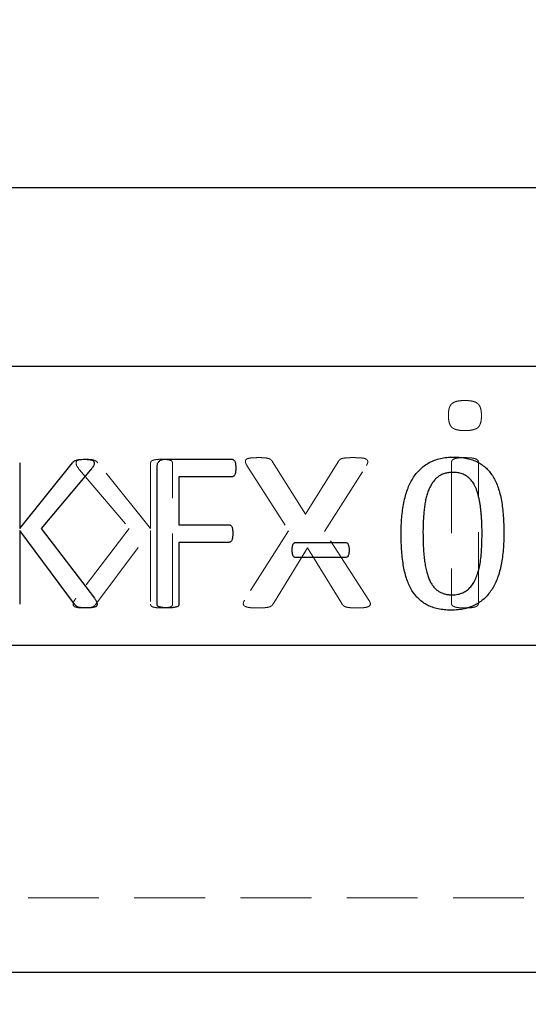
# Model space of a CAD drawing. Header units: millimetres. Extents: x 37 to 402, y 8 to 280.
# Tile 27 of 39: x 181 to 190, y 197 to 214. Entities that reach past the tile are written whole.
import ezdxf

# ---------------------------------------------------------------- set-up
doc = ezdxf.new("R2010")
doc.units = ezdxf.units.MM
doc.linetypes.add('HIDDEN', pattern=[1.905, 1.27, -0.635])
doc.layers.add('FORMATO', color=179, linetype='Continuous')
doc.styles.add('SLDTEXTSTYLE0', font='TXT', dxfattribs={"width": 0.75})
doc.dimstyles.new('SLDDIMSTYLE0', dxfattribs={"dimtxt": 3.5, "dimasz": 3.302, "dimexe": 0, "dimexo": 0.0625, "dimgap": 0.875, "dimtad": 1, "dimdec": 0, "dimlfac": 1.5, "dimrnd": 1e-09, "dimzin": 12, "dimdsep": 46, "dimtxsty": 'SLDTEXTSTYLE0', "dimsah": 1, "dimcen": 0.09, "dimadec": 0, "dimazin": 3, "dimtfac": 1, "dimtofl": 0, "dimtmove": 0, "dimatfit": 3, "dimfxl": 0, "dimfrac": 2, "dimtolj": 1, "dimtzin": 12, "dimarcsym": 0})

# ---------------------------------------------------------------- blocks, each defined once
blk = doc.blocks.new('_D')
at = {"layer": 'FORMATO'}
for p, q in [((86.031, 217.251), (86.031, 174.401)), ((223.089, 214.162), (223.089, 174.401)), ((223.089, 175.401), (86.031, 175.401))]:
    blk.add_line(p, q, dxfattribs=at)
for points in [[(86.031, 175.401), (89.333, 174.893), (89.333, 175.909)], [(223.089, 175.401), (219.787, 175.909), (219.787, 174.893)]]:
    blk.add_solid(points, dxfattribs=at)
at = {"layer": 'FORMATO', "insert": (144.158, 179.913), "char_height": 3.5, "attachment_point": 1, "style": 'SLDTEXTSTYLE0'}
blk.add_mtext('206', dxfattribs=at)
blk = doc.blocks.new('_D_1')
at = {"layer": 'FORMATO'}
for p, q in [((124.531, 275.992), (237.355, 275.992)), ((236.355, 275.992), (236.355, 197.401)), ((206.622, 197.401), (237.355, 197.401))]:
    blk.add_line(p, q, dxfattribs=at)
for points in [[(236.355, 275.992), (235.847, 272.69), (236.863, 272.69)], [(236.355, 197.401), (236.863, 200.703), (235.847, 200.703)]]:
    blk.add_solid(points, dxfattribs=at)
at = {"layer": 'FORMATO', "insert": (231.844, 237.7), "char_height": 3.5, "attachment_point": 1, "rotation": 90, "style": 'SLDTEXTSTYLE0'}
blk.add_mtext('118', dxfattribs=at)

msp = doc.modelspace()

# ---------------------------------------------------------------- linework, layer by layer
at = {"color": 7, "linetype": 'Continuous', "lineweight": 25}
for p, q in [((195.85963, 211.46774), (166.38888, 211.46774)), ((195.85963, 208.26774), (166.38888, 208.26774)), ((180.60516, 206.53551), (180.60516, 205.36149)), ((180.60516, 205.36149), (181.55246, 206.53551)), ((183.20087, 206.60107), (184.4092, 206.60107)), ((181.87722, 206.40928), (180.98996, 205.36149)), ((183.0679, 203.99997), (183.0679, 206.45769)), ((184.41165, 206.28734), (183.46006, 206.28734)), ((183.46006, 206.28734), (183.46006, 205.4246)), ((181.58984, 203.99997), (180.60516, 205.32104)), ((180.60516, 205.32104), (180.60516, 203.99997)), ((180.98996, 205.36149), (181.94523, 204.10781)), ((183.46006, 205.4246), (184.35773, 205.4246)), ((184.35773, 205.11087), (183.46006, 205.11087)), ((183.46006, 205.11087), (183.46006, 204.00058)), ((185.5668, 205.11087), (186.43812, 205.11087)), ((186.43812, 204.83636), (185.5668, 204.83636)), ((156.28868, 203.26774), (201.62202, 203.26774)), ((156.28868, 197.40107), (201.62202, 197.40107))]:
    msp.add_line(p, q, dxfattribs=at)
at = {"color": 7, "linetype": 'HIDDEN', "lineweight": 18}
for p, q in [((182.95242, 205.36149), (182.00511, 206.53551)), ((182.95242, 206.53551), (182.95242, 205.36149)), ((183.34457, 203.99997), (183.34457, 206.53551)), ((184.67892, 206.49062), (185.42708, 205.31867)), ((185.73123, 205.61861), (185.13978, 206.55802)), ((186.31426, 206.55802), (185.73123, 205.61861)), ((186.06992, 205.30519), (186.82314, 206.49062)), ((188.34575, 206.5437), (188.34575, 204.02118)), ((188.83105, 204.02118), (188.83105, 206.5437)), ((181.68036, 206.40928), (182.56761, 205.36149)), ((182.56761, 205.36149), (181.61234, 204.10781)), ((181.96773, 203.99997), (182.95242, 205.32104)), ((182.95242, 205.32104), (182.95242, 203.99997)), ((185.42708, 205.31867), (184.63679, 204.07426)), ((186.86611, 204.07426), (186.06992, 205.30519)), ((185.1541, 204.01276), (185.7683, 205.01368)), ((185.7683, 205.01368), (186.37997, 204.01276)), ((193.45535, 198.7344), (164.45535, 198.7344))]:
    msp.add_line(p, q, dxfattribs=at)
for points, knots in [([(188.58587, 207.65499), (188.5597, 207.65458), (188.51186, 207.65384), (188.44658, 207.64292), (188.3942, 207.6261), (188.35279, 207.60105), (188.32423, 207.56364), (188.30391, 207.5161), (188.29432, 207.45567), (188.29271, 207.4118), (188.29183, 207.38791)], [0, 0, 0, 0, 0.16747638, 0.30619834, 0.42226843, 0.51858642, 0.61074827, 0.71871274, 0.84680722, 1, 1, 1, 1]), ([(188.88497, 207.38286), (188.88423, 207.40706), (188.88288, 207.45161), (188.87155, 207.51275), (188.85212, 207.56202), (188.82223, 207.60011), (188.78031, 207.62627), (188.72678, 207.64283), (188.66074, 207.65386), (188.61233, 207.65459), (188.58587, 207.65499)], [0, 0, 0, 0, 0.15232317, 0.2802837, 0.38964167, 0.48270415, 0.57981113, 0.69555824, 0.8336375, 1, 1, 1, 1]), ([(188.29183, 207.38791), (188.29257, 207.3637), (188.29392, 207.31916), (188.30524, 207.25802), (188.32468, 207.20874), (188.35457, 207.17066), (188.39648, 207.1445), (188.45002, 207.12794), (188.51606, 207.11691), (188.56447, 207.11618), (188.59093, 207.11578)], [0, 0, 0, 0, 0.15232317, 0.2802837, 0.38964167, 0.48270415, 0.57981113, 0.69555824, 0.8336375, 1, 1, 1, 1]), ([(188.59093, 207.11578), (188.61711, 207.11615), (188.66498, 207.11682), (188.73003, 207.12816), (188.78273, 207.14367), (188.82424, 207.16897), (188.8525, 207.20686), (188.8716, 207.25496), (188.8829, 207.31495), (188.88424, 207.35893), (188.88497, 207.38286)], [0, 0, 0, 0, 0.16739731, 0.30605378, 0.42149622, 0.51776873, 0.61129806, 0.71850501, 0.84687955, 1, 1, 1, 1]), ([(181.79004, 206.60107), (181.77367, 206.60103), (181.74455, 206.60096), (181.70556, 206.59613), (181.67501, 206.59121), (181.65171, 206.58383), (181.63422, 206.57524), (181.62347, 206.56309), (181.61768, 206.54969), (181.61698, 206.54026), (181.61663, 206.53551)], [0, 0, 0, 0, 0.24093166, 0.42878133, 0.57877368, 0.69588198, 0.7888733, 0.86138068, 0.93016722, 1, 1, 1, 1]), ([(181.61663, 206.53551), (181.61718, 206.52662), (181.61831, 206.50806), (181.63057, 206.47944), (181.65144, 206.44628), (181.66966, 206.42297), (181.68036, 206.40928)], [0, 0, 0, 0, 0.18410024, 0.38470193, 0.63851649, 1, 1, 1, 1]), ([(182.00511, 206.53551), (182.00084, 206.54142), (181.99257, 206.55286), (181.97638, 206.56684), (181.95756, 206.57813), (181.93487, 206.58651), (181.90822, 206.59342), (181.8757, 206.59725), (181.83586, 206.60051), (181.80639, 206.60087), (181.79004, 206.60107)], [0, 0, 0, 0, 0.0930697, 0.1801088, 0.27154947, 0.37250569, 0.48851204, 0.62305829, 0.79084207, 1, 1, 1, 1]), ([(183.14849, 206.60107), (183.13111, 206.601), (183.09955, 206.60088), (183.05668, 206.59609), (183.02215, 206.5911), (182.99539, 206.58415), (182.9746, 206.57727), (182.96107, 206.56531), (182.95391, 206.55089), (182.95292, 206.54068), (182.95242, 206.53551)], [0, 0, 0, 0, 0.23177102, 0.42082793, 0.57544077, 0.69643179, 0.79058611, 0.86393428, 0.93098412, 1, 1, 1, 1]), ([(183.34457, 206.53551), (183.34406, 206.54068), (183.34306, 206.55087), (183.33592, 206.56555), (183.32192, 206.57688), (183.30134, 206.58448), (183.27437, 206.59092), (183.23952, 206.59619), (183.19681, 206.60079), (183.16546, 206.60097), (183.14849, 206.60107)], [0, 0, 0, 0, 0.06905503, 0.13614289, 0.21158208, 0.30326861, 0.42697252, 0.58167306, 0.77355099, 1, 1, 1, 1]), ([(184.88702, 206.63048), (184.86201, 206.63018), (184.817, 206.62963), (184.75656, 206.62553), (184.7094, 206.6196), (184.67564, 206.60675), (184.65266, 206.58696), (184.64919, 206.55753), (184.66003, 206.5255), (184.67204, 206.50333), (184.67892, 206.49062)], [0, 0, 0, 0, 0.21848228, 0.39316468, 0.52994302, 0.63113382, 0.70749177, 0.77971477, 0.87377964, 1, 1, 1, 1]), ([(185.13978, 206.55802), (185.13598, 206.56347), (185.12842, 206.5743), (185.1143, 206.58905), (185.09772, 206.60304), (185.0745, 206.61345), (185.04447, 206.62169), (185.00375, 206.62738), (184.95026, 206.63032), (184.90977, 206.63042), (184.88702, 206.63048)], [0, 0, 0, 0, 0.072096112, 0.143411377, 0.221652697, 0.306365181, 0.417561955, 0.559700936, 0.752541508, 1, 1, 1, 1]), ([(186.59313, 206.63048), (186.56841, 206.63048), (186.52427, 206.63047), (186.46527, 206.62692), (186.41949, 206.62255), (186.38473, 206.61495), (186.35842, 206.60564), (186.34005, 206.59156), (186.32629, 206.57556), (186.31836, 206.564), (186.31426, 206.55802)], [0, 0, 0, 0, 0.24537273, 0.43807782, 0.58679348, 0.70110749, 0.79119525, 0.86089892, 0.92804637, 1, 1, 1, 1]), ([(186.82314, 206.49062), (186.82954, 206.50215), (186.84084, 206.5225), (186.84989, 206.55381), (186.84378, 206.58279), (186.82057, 206.60471), (186.78456, 206.61874), (186.73438, 206.62599), (186.6693, 206.62949), (186.62038, 206.63013), (186.59313, 206.63048)], [0, 0, 0, 0, 0.11081712, 0.19554553, 0.26824574, 0.34669407, 0.45236603, 0.58893756, 0.77103632, 1, 1, 1, 1]), ([(188.59008, 206.63048), (188.5676, 206.6302), (188.52736, 206.62969), (188.47311, 206.62539), (188.43041, 206.61971), (188.39797, 206.60914), (188.37334, 206.59725), (188.35714, 206.58094), (188.34697, 206.56301), (188.34615, 206.55), (188.34575, 206.5437)], [0, 0, 0, 0, 0.23824969, 0.42640249, 0.5771554, 0.69296008, 0.78752984, 0.86331674, 0.93389564, 1, 1, 1, 1]), ([(188.83105, 206.5437), (188.83052, 206.54994), (188.82946, 206.56259), (188.8217, 206.58108), (188.80582, 206.59744), (188.78089, 206.60944), (188.74768, 206.61939), (188.70456, 206.62548), (188.65111, 206.62959), (188.61172, 206.63017), (188.59008, 206.63048)], [0, 0, 0, 0, 0.066629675, 0.135191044, 0.20948859, 0.304809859, 0.427257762, 0.57920865, 0.768856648, 1, 1, 1, 1]), ([(181.61234, 204.10781), (181.60705, 204.09963), (181.59756, 204.08499), (181.58452, 204.0652), (181.57644, 204.04886), (181.56897, 204.03392), (181.56426, 204.01927), (181.56318, 204.00836), (181.56271, 204.00364)], [0, 0, 0, 0, 0.250511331, 0.448662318, 0.608364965, 0.718760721, 0.87820418, 1, 1, 1, 1]), ([(184.63679, 204.07426), (184.63066, 204.06274), (184.6197, 204.04213), (184.61155, 204.01079), (184.61911, 203.98248), (184.64267, 203.96231), (184.67866, 203.94885), (184.7279, 203.93937), (184.79231, 203.93524), (184.84012, 203.9347), (184.8668, 203.9344)], [0, 0, 0, 0, 0.11115429, 0.19878548, 0.26836725, 0.34779619, 0.45164788, 0.59317099, 0.77295214, 1, 1, 1, 1]), ([(184.8668, 203.9344), (184.89235, 203.93448), (184.93759, 203.93461), (184.9979, 203.93738), (185.04388, 203.94378), (185.07996, 203.95004), (185.10653, 203.96256), (185.12765, 203.97608), (185.14179, 203.99418), (185.14998, 204.00653), (185.1541, 204.01276)], [0, 0, 0, 0, 0.24499106, 0.43374175, 0.5776593, 0.69066115, 0.78223033, 0.8576557, 0.92831872, 1, 1, 1, 1]), ([(186.37997, 204.01276), (186.38371, 204.00645), (186.3913, 203.99362), (186.40645, 203.9767), (186.42687, 203.96198), (186.45401, 203.95034), (186.48987, 203.94375), (186.53452, 203.93752), (186.5917, 203.93457), (186.63414, 203.93446), (186.65801, 203.9344)], [0, 0, 0, 0, 0.07229747, 0.14689732, 0.22231697, 0.31915559, 0.43553379, 0.58100323, 0.76432276, 1, 1, 1, 1]), ([(186.65801, 203.9344), (186.683, 203.93473), (186.72827, 203.93533), (186.78912, 203.93921), (186.83549, 203.94893), (186.8691, 203.96218), (186.88998, 203.98311), (186.89529, 204.01119), (186.88554, 204.0424), (186.87311, 204.06278), (186.86611, 204.07426)], [0, 0, 0, 0, 0.22140402, 0.40109286, 0.53867009, 0.63993947, 0.71739844, 0.78861693, 0.88090655, 1, 1, 1, 1]), ([(188.34575, 204.02118), (188.34608, 204.01432), (188.34673, 204.00074), (188.35688, 203.98227), (188.37372, 203.96694), (188.39775, 203.9546), (188.43072, 203.94581), (188.4729, 203.93789), (188.52745, 203.93577), (188.56763, 203.93489), (188.59008, 203.9344)], [0, 0, 0, 0, 0.07177663, 0.14212812, 0.2156024, 0.30986745, 0.42441828, 0.5751828, 0.76251795, 1, 1, 1, 1]), ([(188.59008, 203.9344), (188.6117, 203.93491), (188.65102, 203.93584), (188.70476, 203.9378), (188.74738, 203.94614), (188.78111, 203.9543), (188.80544, 203.96674), (188.82193, 203.98215), (188.82965, 204.00117), (188.83057, 204.01439), (188.83105, 204.02118)], [0, 0, 0, 0, 0.230397, 0.41921954, 0.57118106, 0.69238765, 0.78740114, 0.8593135, 0.92765349, 1, 1, 1, 1]), ([(181.56271, 204.00364), (181.56307, 203.99849), (181.56377, 203.98828), (181.56948, 203.97356), (181.58066, 203.96001), (181.59977, 203.95176), (181.6244, 203.94435), (181.65644, 203.93836), (181.69744, 203.93489), (181.72773, 203.93458), (181.7447, 203.9344)], [0, 0, 0, 0, 0.07177007, 0.14216862, 0.21698701, 0.31005008, 0.42635708, 0.57729132, 0.76335197, 1, 1, 1, 1]), ([(181.7447, 203.9344), (181.76656, 203.93483), (181.80604, 203.9356), (181.85903, 203.93909), (181.90013, 203.94673), (181.93066, 203.96049), (181.95142, 203.97964), (181.96238, 203.9933), (181.96773, 203.99997)], [0, 0, 0, 0, 0.26989391, 0.48744989, 0.65509811, 0.78366388, 0.89443265, 1, 1, 1, 1]), ([(182.95242, 203.99997), (182.95299, 203.99522), (182.9542, 203.98528), (182.96101, 203.97081), (182.97449, 203.95826), (182.99516, 203.95035), (183.02235, 203.94491), (183.05653, 203.93819), (183.09962, 203.935), (183.13113, 203.93461), (183.14849, 203.9344)], [0, 0, 0, 0, 0.063667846, 0.133198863, 0.208432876, 0.303690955, 0.424091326, 0.579232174, 0.768121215, 1, 1, 1, 1]), ([(183.14849, 203.9344), (183.16545, 203.93464), (183.19674, 203.93507), (183.23967, 203.93809), (183.27416, 203.94509), (183.30157, 203.95002), (183.322, 203.95865), (183.336, 203.97058), (183.34277, 203.9853), (183.34399, 203.99522), (183.34457, 203.99997)], [0, 0, 0, 0, 0.22655499, 0.41827042, 0.57349974, 0.69662819, 0.78944703, 0.86672518, 0.93629585, 1, 1, 1, 1])]:
    msp.add_open_spline(points, degree=3, knots=knots, dxfattribs=at)
at = {"color": 7, "linetype": 'Continuous', "lineweight": 25}
for points, knots in [([(181.55246, 206.53551), (181.55674, 206.54142), (181.56501, 206.55286), (181.5812, 206.56684), (181.60001, 206.57813), (181.62271, 206.58651), (181.64935, 206.59342), (181.68188, 206.59725), (181.72172, 206.60051), (181.75119, 206.60087), (181.76754, 206.60107)], [0, 0, 0, 0, 0.093069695, 0.180108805, 0.27154947, 0.372505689, 0.488512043, 0.623058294, 0.790842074, 1, 1, 1, 1]), ([(181.76754, 206.60107), (181.7839, 206.60103), (181.81302, 206.60096), (181.85202, 206.59613), (181.88257, 206.59121), (181.90587, 206.58383), (181.92335, 206.57524), (181.93411, 206.56309), (181.9399, 206.54969), (181.94059, 206.54026), (181.94094, 206.53551)], [0, 0, 0, 0, 0.24093166, 0.42878133, 0.57877368, 0.69588198, 0.7888733, 0.86138068, 0.93016722, 1, 1, 1, 1]), ([(181.94094, 206.53551), (181.9404, 206.52662), (181.93926, 206.50806), (181.92701, 206.47944), (181.90613, 206.44628), (181.88792, 206.42297), (181.87722, 206.40928)], [0, 0, 0, 0, 0.184100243, 0.384701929, 0.638516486, 1, 1, 1, 1]), ([(183.0679, 206.45769), (183.06827, 206.46998), (183.06897, 206.49304), (183.07657, 206.52481), (183.09045, 206.55061), (183.11521, 206.57553), (183.15259, 206.59598), (183.1851, 206.59941), (183.20087, 206.60107)], [0, 0, 0, 0, 0.16678551, 0.31276236, 0.43937964, 0.5590309, 0.78614469, 1, 1, 1, 1]), ([(184.4092, 206.60107), (184.41421, 206.60083), (184.4243, 206.60034), (184.43818, 206.59248), (184.45191, 206.5815), (184.46144, 206.56318), (184.47147, 206.54109), (184.47593, 206.51234), (184.47896, 206.47881), (184.47942, 206.45464), (184.47967, 206.44176)], [0, 0, 0, 0, 0.077192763, 0.155693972, 0.243967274, 0.34851113, 0.472980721, 0.622574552, 0.798832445, 1, 1, 1, 1]), ([(187.44437, 205.26161), (187.44494, 205.31146), (187.44604, 205.409), (187.4554, 205.55214), (187.47066, 205.68894), (187.49147, 205.81925), (187.5202, 205.94194), (187.55592, 206.05636), (187.60019, 206.16154), (187.65165, 206.25797), (187.71139, 206.34518), (187.78163, 206.42086), (187.85931, 206.48742), (187.94641, 206.54293), (188.04339, 206.58717), (188.15059, 206.61769), (188.2678, 206.63737), (188.34931, 206.63929), (188.39168, 206.64029)], [0, 0, 0, 0, 0.07862761, 0.15385016, 0.22614562, 0.29568953, 0.36188017, 0.42474756, 0.48452413, 0.54160671, 0.59692829, 0.65074048, 0.70399716, 0.75788933, 0.81310951, 0.87152663, 0.93323166, 1, 1, 1, 1]), ([(188.39168, 206.64029), (188.43219, 206.63937), (188.51033, 206.63759), (188.62239, 206.62016), (188.7246, 206.59223), (188.81715, 206.55286), (188.89983, 206.50188), (188.97479, 206.44139), (189.03962, 206.36886), (189.09651, 206.28645), (189.14485, 206.19363), (189.18563, 206.09088), (189.21952, 205.97818), (189.24438, 205.85538), (189.26384, 205.72321), (189.27788, 205.58172), (189.28553, 205.43081), (189.28684, 205.32718), (189.28751, 205.27386)], [0, 0, 0, 0, 0.06500107, 0.12539013, 0.18156532, 0.23474678, 0.28626724, 0.33707721, 0.38885276, 0.44188841, 0.49748627, 0.55649716, 0.61916386, 0.68618445, 0.75747032, 0.83360126, 0.91438944, 1, 1, 1, 1]), ([(184.47967, 206.44176), (184.47941, 206.42908), (184.47894, 206.40554), (184.47607, 206.37293), (184.47108, 206.34552), (184.46248, 206.32381), (184.45204, 206.3071), (184.43967, 206.29574), (184.42593, 206.289), (184.41642, 206.2879), (184.41165, 206.28734)], [0, 0, 0, 0, 0.20509845, 0.38111146, 0.52960166, 0.65423719, 0.75694619, 0.84591016, 0.92281319, 1, 1, 1, 1]), ([(188.37084, 206.36578), (188.34442, 206.36471), (188.29375, 206.36266), (188.22131, 206.34733), (188.15654, 206.32098), (188.10016, 206.28318), (188.05035, 206.23722), (188.00772, 206.18237), (187.96925, 206.12076), (187.9372, 206.05094), (187.90971, 205.97468), (187.88808, 205.89146), (187.86935, 205.80262), (187.85721, 205.70749), (187.84824, 205.60771), (187.84162, 205.50391), (187.83704, 205.39645), (187.8367, 205.32371), (187.83653, 205.28673)], [0, 0, 0, 0, 0.0587608, 0.11268211, 0.1638204, 0.2133506, 0.26287038, 0.31396626, 0.36743186, 0.42414706, 0.48451633, 0.54756582, 0.61529511, 0.68637146, 0.76075253, 0.83816301, 0.91774758, 1, 1, 1, 1]), ([(188.89535, 205.24874), (188.89536, 205.28163), (188.89538, 205.34579), (188.89185, 205.43933), (188.88795, 205.52781), (188.88158, 205.61114), (188.87449, 205.68964), (188.86539, 205.76322), (188.85422, 205.83183), (188.84219, 205.89589), (188.828, 205.95557), (188.81232, 206.01106), (188.79465, 206.06236), (188.77438, 206.10897), (188.7522, 206.15152), (188.72836, 206.19047), (188.70212, 206.22538), (188.67364, 206.25619), (188.64368, 206.28364), (188.61083, 206.30613), (188.57641, 206.32565), (188.52631, 206.34504), (188.45772, 206.36231), (188.40059, 206.36459), (188.37084, 206.36578)], [0, 0, 0, 0, 0.07129553, 0.13908329, 0.20292479, 0.263311, 0.32024061, 0.37379265, 0.42402501, 0.47092222, 0.51506682, 0.55697602, 0.59590901, 0.63259906, 0.66706236, 0.69987297, 0.7314905, 0.76157626, 0.79073862, 0.81936143, 0.84770543, 0.87632138, 0.93560648, 1, 1, 1, 1]), ([(184.35773, 205.4246), (184.36252, 205.42432), (184.3721, 205.42375), (184.38533, 205.41669), (184.39836, 205.40687), (184.40835, 205.39067), (184.41743, 205.36983), (184.42217, 205.34225), (184.42509, 205.30805), (184.42551, 205.28286), (184.42575, 205.26896)], [0, 0, 0, 0, 0.07572256, 0.15165595, 0.23527131, 0.33396906, 0.45099597, 0.5976139, 0.77790907, 1, 1, 1, 1]), ([(184.42575, 205.26896), (184.42549, 205.25609), (184.425, 205.23214), (184.42221, 205.19911), (184.41713, 205.17152), (184.40863, 205.14974), (184.39777, 205.13299), (184.38581, 205.12074), (184.37232, 205.11229), (184.36254, 205.11134), (184.35773, 205.11087)], [0, 0, 0, 0, 0.20548202, 0.38227379, 0.52868269, 0.65157128, 0.75284067, 0.84504675, 0.92389507, 1, 1, 1, 1]), ([(188.33837, 203.89519), (188.29806, 203.89609), (188.22031, 203.89782), (188.10898, 203.91551), (188.007, 203.94255), (187.91482, 203.98211), (187.83184, 204.03268), (187.75792, 204.09455), (187.69217, 204.16632), (187.63542, 204.24907), (187.58704, 204.34183), (187.54619, 204.44459), (187.5127, 204.5572), (187.48632, 204.67971), (187.46843, 204.81215), (187.45391, 204.95374), (187.44639, 205.10467), (187.44506, 205.20829), (187.44437, 205.26161)], [0, 0, 0, 0, 0.06472876, 0.12484506, 0.18066443, 0.23389136, 0.28545587, 0.33626478, 0.38830555, 0.44138654, 0.49703194, 0.55609329, 0.61881357, 0.68563882, 0.75726295, 0.83345899, 0.91431624, 1, 1, 1, 1]), ([(187.83653, 205.28673), (187.83683, 205.23811), (187.83741, 205.14452), (187.84324, 205.00989), (187.85112, 204.88636), (187.86417, 204.77416), (187.88005, 204.67228), (187.90183, 204.58073), (187.92629, 204.49851), (187.95567, 204.42585), (187.98991, 204.36319), (188.02819, 204.30928), (188.07126, 204.26469), (188.11923, 204.22893), (188.17232, 204.20247), (188.23008, 204.18341), (188.29295, 204.17148), (188.33668, 204.1703), (188.3592, 204.1697)], [0, 0, 0, 0, 0.1054794, 0.20305517, 0.29234524, 0.37397493, 0.4480681, 0.51589551, 0.57799582, 0.63403879, 0.68560504, 0.73258789, 0.77708918, 0.81954432, 0.86175823, 0.90520104, 0.95118043, 1, 1, 1, 1]), ([(189.28751, 205.27386), (189.28697, 205.22381), (189.28592, 205.12585), (189.27622, 204.98216), (189.26221, 204.84503), (189.24075, 204.7151), (189.21314, 204.5928), (189.17698, 204.47898), (189.13303, 204.37378), (189.08086, 204.27742), (189.0204, 204.19071), (188.9509, 204.11416), (188.87256, 204.04831), (188.7854, 203.99231), (188.68817, 203.9486), (188.58075, 203.91749), (188.46304, 203.8982), (188.38093, 203.89621), (188.33837, 203.89519)], [0, 0, 0, 0, 0.078853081, 0.154304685, 0.226796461, 0.295937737, 0.361660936, 0.42414473, 0.48384814, 0.541014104, 0.596452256, 0.649981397, 0.703418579, 0.757244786, 0.812690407, 0.870727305, 0.932991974, 1, 1, 1, 1]), ([(188.3592, 204.1697), (188.37679, 204.1702), (188.41108, 204.17117), (188.461, 204.17792), (188.50778, 204.18931), (188.55113, 204.20636), (188.59171, 204.22682), (188.62863, 204.25261), (188.66336, 204.28127), (188.70542, 204.32646), (188.75207, 204.39255), (188.79444, 204.48541), (188.82995, 204.58887), (188.85625, 204.70358), (188.87579, 204.82807), (188.88722, 204.96199), (188.89382, 205.10325), (188.89484, 205.19971), (188.89535, 205.24874)], [0, 0, 0, 0, 0.03909165, 0.07620836, 0.11177921, 0.14584605, 0.17955699, 0.21255398, 0.24575031, 0.27947654, 0.34952157, 0.42446538, 0.50559542, 0.59238208, 0.68569509, 0.78554872, 0.89100971, 1, 1, 1, 1]), ([(185.49143, 204.97484), (185.4916, 204.9865), (185.49191, 205.00805), (185.49573, 205.03755), (185.50063, 205.06166), (185.50858, 205.08045), (185.51977, 205.09425), (185.53321, 205.10417), (185.54942, 205.10997), (185.56083, 205.11056), (185.5668, 205.11087)], [0, 0, 0, 0, 0.19861708, 0.36707153, 0.50645325, 0.61712461, 0.711213, 0.80594362, 0.89847242, 1, 1, 1, 1]), ([(186.43812, 205.11087), (186.44348, 205.11076), (186.45385, 205.11054), (186.46842, 205.10529), (186.48197, 205.09626), (186.49166, 205.08078), (186.50057, 205.06154), (186.5061, 205.03715), (186.51079, 205.00791), (186.51095, 204.98651), (186.51104, 204.97484)], [0, 0, 0, 0, 0.09211744, 0.17814046, 0.26438081, 0.368276, 0.48843438, 0.63066035, 0.79852117, 1, 1, 1, 1]), ([(185.5668, 204.83636), (185.56079, 204.83659), (185.54924, 204.83704), (185.53357, 204.84395), (185.51935, 204.85289), (185.50866, 204.86755), (185.50061, 204.88679), (185.49581, 204.91135), (185.49187, 204.94122), (185.49159, 204.96298), (185.49143, 204.97484)], [0, 0, 0, 0, 0.10032121, 0.19297269, 0.28459609, 0.3802655, 0.49277059, 0.63385115, 0.800304, 1, 1, 1, 1]), ([(186.51104, 204.97484), (186.51089, 204.96277), (186.51062, 204.9406), (186.50662, 204.91038), (186.50216, 204.8855), (186.49093, 204.86245), (186.47105, 204.84004), (186.4491, 204.83759), (186.43812, 204.83636)], [0, 0, 0, 0, 0.20618078, 0.37859559, 0.52179151, 0.63426138, 0.81701396, 1, 1, 1, 1]), ([(181.94523, 204.10781), (181.95053, 204.09963), (181.96002, 204.08499), (181.97305, 204.0652), (181.98113, 204.04886), (181.98861, 204.03392), (181.99331, 204.01927), (181.9944, 204.00836), (181.99486, 204.00364)], [0, 0, 0, 0, 0.250511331, 0.448662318, 0.608364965, 0.718760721, 0.87820418, 1, 1, 1, 1]), ([(181.81288, 203.9344), (181.79102, 203.93483), (181.75154, 203.9356), (181.69855, 203.93909), (181.65744, 203.94673), (181.62692, 203.96049), (181.60616, 203.97964), (181.59519, 203.9933), (181.58984, 203.99997)], [0, 0, 0, 0, 0.26989391, 0.48744989, 0.65509811, 0.78366388, 0.89443265, 1, 1, 1, 1]), ([(181.99486, 204.00364), (181.99451, 203.99849), (181.99381, 203.98828), (181.9881, 203.97356), (181.97692, 203.96001), (181.95781, 203.95176), (181.93318, 203.94435), (181.90113, 203.93836), (181.86014, 203.93489), (181.82984, 203.93458), (181.81288, 203.9344)], [0, 0, 0, 0, 0.07177007, 0.14216862, 0.21698701, 0.31005008, 0.42635708, 0.57729132, 0.76335197, 1, 1, 1, 1]), ([(183.26398, 203.9344), (183.24703, 203.93464), (183.21574, 203.93508), (183.17279, 203.93806), (183.13836, 203.94518), (183.11071, 203.9498), (183.09059, 203.95934), (183.07668, 203.97107), (183.0696, 203.98545), (183.06846, 203.99521), (183.0679, 203.99997)], [0, 0, 0, 0, 0.22684884, 0.41881294, 0.5742436, 0.69753174, 0.79162852, 0.8690069, 0.93621322, 1, 1, 1, 1]), ([(183.46006, 204.00058), (183.45948, 203.99583), (183.45827, 203.9859), (183.45148, 203.9714), (183.43785, 203.95896), (183.41751, 203.95012), (183.39047, 203.94513), (183.35701, 203.93807), (183.31387, 203.93497), (183.28195, 203.93461), (183.26398, 203.9344)], [0, 0, 0, 0, 0.06359015, 0.13303633, 0.20817854, 0.30444452, 0.42469797, 0.5742896, 0.76023464, 1, 1, 1, 1])]:
    msp.add_open_spline(points, degree=3, knots=knots, dxfattribs=at)

# ---------------------------------------------------------------- dimensions: what is measured, and where the dimension line sits
at = {"layer": 'FORMATO'}
dim = msp.add_linear_dim(base=(236.35547, 197.40107), p1=(123.53115, 275.99229), p2=(205.62202, 197.40107), angle=90, dimstyle='SLDDIMSTYLE0', dxfattribs=at)
dim.commit()
dim.dimension.update_dxf_attribs({"geometry": '_D_1', "text_midpoint": (236.35547, 241.57902), "dimtype": 160})
dim = msp.add_linear_dim(base=(86.03085, 175.40107), p1=(223.08868, 215.1615), p2=(86.03085, 218.25107), dimstyle='SLDDIMSTYLE0', dxfattribs=at)
dim.commit()
dim.dimension.update_dxf_attribs({"geometry": '_D', "text_midpoint": (148.03698, 175.40107), "dimtype": 160})

doc.saveas('drawing.dxf')
